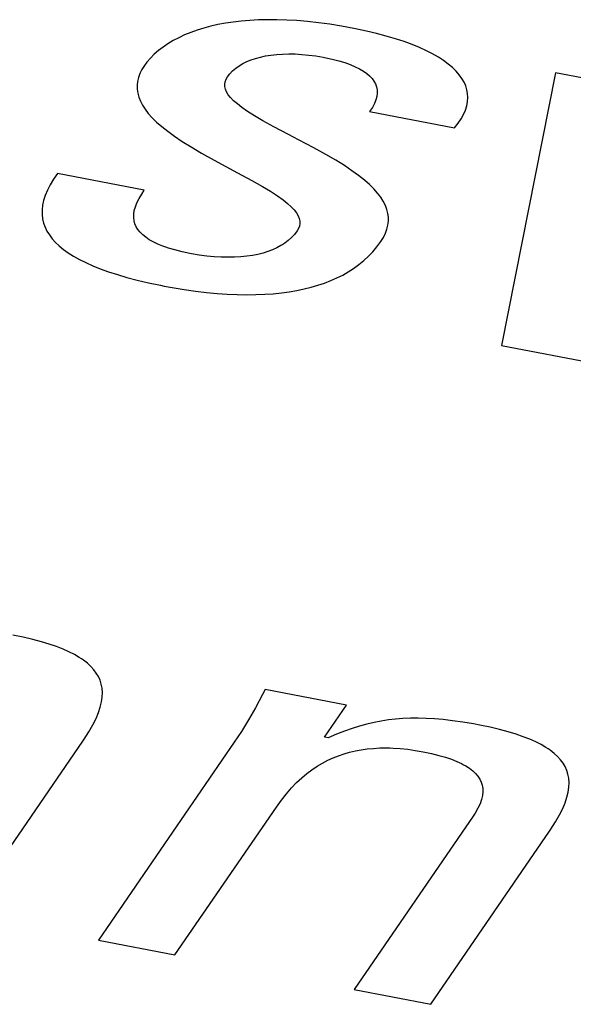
# Model space of a CAD drawing. Header units: millimetres. Extents: x -728 to -141, y -62 to 525.
# Tile 162 of 186: x -203 to -201.73, y 464.34 to 466.61. Entities that reach past the tile are written whole.
import ezdxf

# ---------------------------------------------------------------- set-up
doc = ezdxf.new("R2010")
doc.units = ezdxf.units.MM
doc.header["$LTSCALE"] = 23.1
doc.layers.add('R912005502_AM_0', color=7, linetype='CONTINUOUS')

msp = doc.modelspace()

# ---------------------------------------------------------------- linework, layer by layer
at = {"layer": 'R912005502_AM_0', "color": 7}
for p, q in [((-202.5472, 466.6006), (-202.5638, 466.5968)), ((-202.5299, 466.6038), (-202.5472, 466.6006)), ((-202.5119, 466.6065), (-202.5299, 466.6038)), ((-202.4933, 466.6087), (-202.5119, 466.6065)), ((-202.4739, 466.6104), (-202.4933, 466.6087)), ((-202.4538, 466.6114), (-202.4739, 466.6104)), ((-202.4329, 466.6119), (-202.4538, 466.6114)), ((-202.4112, 466.6118), (-202.4329, 466.6119)), ((-202.3886, 466.6111), (-202.4112, 466.6118)), ((-202.3652, 466.6097), (-202.3886, 466.6111)), ((-202.3408, 466.6076), (-202.3652, 466.6097)), ((-202.3155, 466.6048), (-202.3408, 466.6076)), ((-202.2892, 466.6013), (-202.3155, 466.6048)), ((-202.262, 466.597), (-202.2892, 466.6013)), ((-202.6241, 466.5767), (-202.6376, 466.5704)), ((-202.61, 466.5825), (-202.6241, 466.5767)), ((-202.5952, 466.5878), (-202.61, 466.5825)), ((-202.5798, 466.5925), (-202.5952, 466.5878)), ((-202.5638, 466.5968), (-202.5798, 466.5925)), ((-202.2336, 466.5918), (-202.262, 466.597)), ((-202.2295, 466.591), (-202.2336, 466.5918)), ((-202.2047, 466.5858), (-202.2295, 466.591)), ((-202.1811, 466.5802), (-202.2047, 466.5858)), ((-202.1587, 466.5743), (-202.1811, 466.5802)), ((-202.6626, 466.5565), (-202.674, 466.5488)), ((-202.6505, 466.5637), (-202.6626, 466.5565)), ((-202.6376, 466.5704), (-202.6505, 466.5637)), ((-202.1375, 466.568), (-202.1587, 466.5743)), ((-202.1177, 466.5614), (-202.1375, 466.568)), ((-202.0992, 466.5546), (-202.1177, 466.5614)), ((-202.0821, 466.5476), (-202.0992, 466.5546)), ((-202.6945, 466.5321), (-202.7033, 466.5233)), ((-202.6847, 466.5406), (-202.6945, 466.5321)), ((-202.674, 466.5488), (-202.6847, 466.5406)), ((-202.4374, 466.5283), (-202.4249, 466.5303)), ((-202.4249, 466.5303), (-202.4117, 466.5318)), ((-202.4117, 466.5318), (-202.398, 466.5327)), ((-202.398, 466.5327), (-202.3836, 466.5331)), ((-202.3836, 466.5331), (-202.3687, 466.5328)), ((-202.3687, 466.5328), (-202.3533, 466.5319)), ((-202.3533, 466.5319), (-202.3373, 466.5304)), ((-202.3373, 466.5304), (-202.321, 466.5282)), ((-202.0662, 466.5403), (-202.0821, 466.5476)), ((-202.0517, 466.5328), (-202.0662, 466.5403)), ((-202.0384, 466.5252), (-202.0517, 466.5328)), ((-202.7111, 466.5142), (-202.7168, 466.5066)), ((-202.7033, 466.5233), (-202.7111, 466.5142)), ((-202.4984, 466.5055), (-202.4899, 466.5105)), ((-202.4899, 466.5105), (-202.4807, 466.5151)), ((-202.4807, 466.5151), (-202.4709, 466.5191)), ((-202.4709, 466.5191), (-202.4604, 466.5227)), ((-202.4604, 466.5227), (-202.4492, 466.5257)), ((-202.4492, 466.5257), (-202.4374, 466.5283)), ((-202.321, 466.5282), (-202.3044, 466.5254)), ((-202.3044, 466.5254), (-202.3011, 466.5247)), ((-202.3011, 466.5247), (-202.284, 466.521)), ((-202.284, 466.521), (-202.2685, 466.517)), ((-202.2685, 466.517), (-202.2544, 466.5128)), ((-202.2544, 466.5128), (-202.2418, 466.5083)), ((-202.2418, 466.5083), (-202.2305, 466.5035)), ((-202.0264, 466.5175), (-202.0384, 466.5252)), ((-202.0156, 466.5096), (-202.0264, 466.5175)), ((-202.006, 466.5015), (-202.0156, 466.5096)), ((-202.7272, 466.4879), (-202.7306, 466.4788)), ((-202.7226, 466.4972), (-202.7272, 466.4879)), ((-202.7168, 466.5066), (-202.7226, 466.4972)), ((-202.5252, 466.48), (-202.5197, 466.4872)), ((-202.5197, 466.4872), (-202.5133, 466.4938)), ((-202.5133, 466.4938), (-202.5062, 466.4999)), ((-202.5062, 466.4999), (-202.4984, 466.5055)), ((-202.2305, 466.5035), (-202.2204, 466.4986)), ((-202.2204, 466.4986), (-202.2116, 466.4934)), ((-202.2116, 466.4934), (-202.2038, 466.488)), ((-202.2038, 466.488), (-202.1972, 466.4823)), ((-201.9976, 466.4933), (-202.006, 466.5015)), ((-201.9903, 466.485), (-201.9976, 466.4933)), ((-201.9842, 466.4766), (-201.9903, 466.485)), ((-201.7682, 466.4892), (-201.8928, 465.8602)), ((-201.5721, 466.4513), (-201.7682, 466.4892)), ((-202.7327, 466.4696), (-202.7337, 466.4606)), ((-202.7306, 466.4788), (-202.7327, 466.4696)), ((-202.5314, 466.4632), (-202.5305, 466.4688)), ((-202.5311, 466.4574), (-202.5314, 466.4632)), ((-202.5305, 466.4688), (-202.5284, 466.4744)), ((-202.5284, 466.4744), (-202.5252, 466.48)), ((-202.1972, 466.4823), (-202.1916, 466.4764)), ((-202.1916, 466.4764), (-202.1871, 466.4703)), ((-202.1871, 466.4703), (-202.1836, 466.4639)), ((-202.1836, 466.4639), (-202.1812, 466.4571)), ((-201.9792, 466.468), (-201.9842, 466.4766)), ((-201.9753, 466.4593), (-201.9792, 466.468)), ((-202.7337, 466.4606), (-202.7336, 466.4515)), ((-202.7336, 466.4515), (-202.7323, 466.4424)), ((-202.7323, 466.4424), (-202.7299, 466.4333)), ((-202.5298, 466.4515), (-202.5311, 466.4574)), ((-202.5272, 466.4453), (-202.5298, 466.4515)), ((-202.5233, 466.4389), (-202.5272, 466.4453)), ((-202.518, 466.4322), (-202.5233, 466.4389)), ((-202.1812, 466.4571), (-202.1798, 466.4501)), ((-202.1796, 466.4427), (-202.1805, 466.435)), ((-202.1798, 466.4501), (-202.1796, 466.4427)), ((-201.9725, 466.4504), (-201.9753, 466.4593)), ((-201.9709, 466.4414), (-201.9725, 466.4504)), ((-201.9704, 466.4322), (-201.9709, 466.4414)), ((-202.7299, 466.4333), (-202.7263, 466.4241)), ((-202.7263, 466.4241), (-202.7215, 466.4148)), ((-202.5111, 466.425), (-202.518, 466.4322)), ((-202.5025, 466.4174), (-202.5111, 466.425)), ((-202.4918, 466.4091), (-202.5025, 466.4174)), ((-202.1861, 466.4183), (-202.1909, 466.4093)), ((-202.1826, 466.4269), (-202.1861, 466.4183)), ((-202.1805, 466.435), (-202.1826, 466.4269)), ((-201.9729, 466.4132), (-201.971, 466.4228)), ((-201.971, 466.4228), (-201.9704, 466.4322)), ((-202.7215, 466.4148), (-202.7154, 466.4053)), ((-202.7154, 466.4053), (-202.708, 466.3957)), ((-202.708, 466.3957), (-202.6992, 466.3858)), ((-202.4788, 466.4001), (-202.4918, 466.4091)), ((-202.4629, 466.3901), (-202.4788, 466.4001)), ((-202.1909, 466.4093), (-202.1971, 466.3999)), ((-202.1971, 466.3999), (-202.0011, 466.3621)), ((-201.9858, 466.3832), (-201.9802, 466.3934)), ((-201.9802, 466.3934), (-201.9759, 466.4034)), ((-201.9759, 466.4034), (-201.9729, 466.4132)), ((-202.6992, 466.3858), (-202.6889, 466.3757)), ((-202.6889, 466.3757), (-202.677, 466.3652)), ((-202.4433, 466.3786), (-202.4629, 466.3901)), ((-202.4186, 466.365), (-202.4433, 466.3786)), ((-202.0011, 466.3621), (-201.9927, 466.3728)), ((-201.9927, 466.3728), (-201.9858, 466.3832)), ((-202.677, 466.3652), (-202.6633, 466.3544)), ((-202.6633, 466.3544), (-202.6476, 466.343)), ((-202.3845, 466.347), (-202.4186, 466.365)), ((-202.6476, 466.343), (-202.6297, 466.3311)), ((-202.6297, 466.3311), (-202.6091, 466.3182)), ((-202.3611, 466.3348), (-202.3845, 466.347)), ((-202.3261, 466.3162), (-202.3611, 466.3348)), ((-202.6091, 466.3182), (-202.585, 466.3041)), ((-202.585, 466.3041), (-202.5562, 466.2881)), ((-202.2986, 466.3011), (-202.3261, 466.3162)), ((-202.5562, 466.2881), (-202.5018, 466.2589)), ((-202.2754, 466.2876), (-202.2986, 466.3011)), ((-202.2554, 466.2752), (-202.2754, 466.2876)), ((-202.5018, 466.2589), (-202.469, 466.2411)), ((-202.2379, 466.2635), (-202.2554, 466.2752)), ((-202.2226, 466.2525), (-202.2379, 466.2635)), ((-202.9269, 466.2436), (-202.9347, 466.2307)), ((-202.9175, 466.2569), (-202.9269, 466.2436)), ((-202.7172, 466.2183), (-202.9175, 466.2569)), ((-202.469, 466.2411), (-202.4448, 466.2274)), ((-202.2092, 466.2418), (-202.2226, 466.2525)), ((-202.1976, 466.2315), (-202.2092, 466.2418)), ((-202.941, 466.2183), (-202.9459, 466.2064)), ((-202.9347, 466.2307), (-202.941, 466.2183)), ((-202.723, 466.2096), (-202.7172, 466.2183)), ((-202.4448, 466.2274), (-202.4256, 466.2159)), ((-202.4256, 466.2159), (-202.4099, 466.2057)), ((-202.1875, 466.2215), (-202.1976, 466.2315)), ((-202.1788, 466.2117), (-202.1875, 466.2215)), ((-202.1716, 466.2022), (-202.1788, 466.2117)), ((-202.9496, 466.1948), (-202.9519, 466.1837)), ((-202.9459, 466.2064), (-202.9496, 466.1948)), ((-202.7379, 466.1802), (-202.7342, 466.1894)), ((-202.7342, 466.1894), (-202.7293, 466.1992)), ((-202.7293, 466.1992), (-202.723, 466.2096)), ((-202.4099, 466.2057), (-202.3971, 466.1965)), ((-202.3971, 466.1965), (-202.3865, 466.1881)), ((-202.1656, 466.1928), (-202.1716, 466.2022)), ((-202.1609, 466.1835), (-202.1656, 466.1928)), ((-202.9519, 466.1837), (-202.9531, 466.173)), ((-202.9531, 466.173), (-202.953, 466.1626)), ((-202.7415, 466.1632), (-202.7403, 466.1715)), ((-202.7403, 466.1715), (-202.7379, 466.1802)), ((-202.3865, 466.1881), (-202.378, 466.1803)), ((-202.378, 466.1803), (-202.3712, 466.173)), ((-202.3712, 466.173), (-202.366, 466.1661)), ((-202.366, 466.1661), (-202.3622, 466.1596)), ((-202.1574, 466.1742), (-202.1609, 466.1835)), ((-202.1551, 466.1651), (-202.1574, 466.1742)), ((-202.953, 466.1626), (-202.9519, 466.1526)), ((-202.9519, 466.1526), (-202.9496, 466.1428)), ((-202.7417, 466.1554), (-202.7415, 466.1632)), ((-202.7408, 466.1479), (-202.7417, 466.1554)), ((-202.7388, 466.1408), (-202.7408, 466.1479)), ((-202.3622, 466.1596), (-202.3596, 466.1534)), ((-202.3596, 466.1534), (-202.3583, 466.1473)), ((-202.3583, 466.1473), (-202.3581, 466.1415)), ((-202.1539, 466.156), (-202.1551, 466.1651)), ((-202.1549, 466.1376), (-202.1538, 466.1468)), ((-202.1538, 466.1468), (-202.1539, 466.156)), ((-202.9496, 466.1428), (-202.9463, 466.1334)), ((-202.9463, 466.1334), (-202.9419, 466.1242)), ((-202.9419, 466.1242), (-202.9364, 466.1153)), ((-202.7358, 466.134), (-202.7388, 466.1408)), ((-202.7319, 466.1276), (-202.7358, 466.134)), ((-202.7269, 466.1214), (-202.7319, 466.1276)), ((-202.7209, 466.1155), (-202.7269, 466.1214)), ((-202.3644, 466.1244), (-202.3705, 466.1164)), ((-202.3611, 466.1301), (-202.3644, 466.1244)), ((-202.3591, 466.1357), (-202.3611, 466.1301)), ((-202.3581, 466.1415), (-202.3591, 466.1357)), ((-202.1606, 466.1191), (-202.1572, 466.1284)), ((-202.1572, 466.1284), (-202.1549, 466.1376)), ((-202.9364, 466.1153), (-202.9298, 466.1066)), ((-202.9298, 466.1066), (-202.9222, 466.0981)), ((-202.9222, 466.0981), (-202.9135, 466.0899)), ((-202.7139, 466.1098), (-202.7209, 466.1155)), ((-202.7058, 466.1043), (-202.7139, 466.1098)), ((-202.6965, 466.0991), (-202.7058, 466.1043)), ((-202.6861, 466.0941), (-202.6965, 466.0991)), ((-202.3849, 466.1023), (-202.393, 466.0961)), ((-202.3773, 466.109), (-202.3849, 466.1023)), ((-202.3705, 466.1164), (-202.3773, 466.109)), ((-202.1802, 466.0879), (-202.1713, 466.1001)), ((-202.1713, 466.1001), (-202.1653, 466.1097)), ((-202.1653, 466.1097), (-202.1606, 466.1191)), ((-202.9135, 466.0899), (-202.9037, 466.0818)), ((-202.9037, 466.0818), (-202.8927, 466.0739)), ((-202.6743, 466.0893), (-202.6861, 466.0941)), ((-202.6679, 466.087), (-202.6743, 466.0893)), ((-202.6611, 466.0848), (-202.6679, 466.087)), ((-202.6464, 466.0805), (-202.6611, 466.0848)), ((-202.6302, 466.0764), (-202.6464, 466.0805)), ((-202.6123, 466.0726), (-202.6302, 466.0764)), ((-202.432, 466.0769), (-202.4432, 466.0734)), ((-202.4213, 466.0809), (-202.432, 466.0769)), ((-202.4113, 466.0854), (-202.4213, 466.0809)), ((-202.4019, 466.0905), (-202.4113, 466.0854)), ((-202.3974, 466.0932), (-202.4019, 466.0905)), ((-202.393, 466.0961), (-202.3974, 466.0932)), ((-202.2, 466.0659), (-202.1898, 466.0765)), ((-202.1898, 466.0765), (-202.1802, 466.0879)), ((-202.8927, 466.0739), (-202.8805, 466.0663)), ((-202.8805, 466.0663), (-202.8671, 466.0587)), ((-202.8671, 466.0587), (-202.8524, 466.0514)), ((-202.6085, 466.0719), (-202.6123, 466.0726)), ((-202.5905, 466.0689), (-202.6085, 466.0719)), ((-202.5731, 466.0666), (-202.5905, 466.0689)), ((-202.5561, 466.065), (-202.5731, 466.0666)), ((-202.5398, 466.064), (-202.5561, 466.065)), ((-202.524, 466.0636), (-202.5398, 466.064)), ((-202.509, 466.0639), (-202.524, 466.0636)), ((-202.4945, 466.0647), (-202.509, 466.0639)), ((-202.4807, 466.0661), (-202.4945, 466.0647)), ((-202.4676, 466.068), (-202.4807, 466.0661)), ((-202.4551, 466.0704), (-202.4676, 466.068)), ((-202.4432, 466.0734), (-202.4551, 466.0704)), ((-202.2221, 466.0467), (-202.2108, 466.0559)), ((-202.2108, 466.0559), (-202.2, 466.0659)), ((-202.8524, 466.0514), (-202.8364, 466.0442)), ((-202.8364, 466.0442), (-202.8189, 466.0372)), ((-202.8189, 466.0372), (-202.7999, 466.0304)), ((-202.7999, 466.0304), (-202.7794, 466.0237)), ((-202.2593, 466.0228), (-202.2464, 466.0302)), ((-202.2464, 466.0302), (-202.234, 466.0381)), ((-202.234, 466.0381), (-202.2221, 466.0467)), ((-202.7794, 466.0237), (-202.7573, 466.0173)), ((-202.7573, 466.0173), (-202.7334, 466.011)), ((-202.7334, 466.011), (-202.7077, 466.005)), ((-202.3013, 466.0043), (-202.2868, 466.0099)), ((-202.2868, 466.0099), (-202.2728, 466.0161)), ((-202.2728, 466.0161), (-202.2593, 466.0228)), ((-202.7077, 466.005), (-202.6801, 465.9991)), ((-202.6801, 465.9991), (-202.6713, 465.9974)), ((-202.6713, 465.9974), (-202.6529, 465.994)), ((-202.6529, 465.994), (-202.6256, 465.9895)), ((-202.6256, 465.9895), (-202.5993, 465.9857)), ((-202.5993, 465.9857), (-202.5738, 465.9826)), ((-202.3826, 465.9841), (-202.3651, 465.9871)), ((-202.3651, 465.9871), (-202.3483, 465.9906)), ((-202.3483, 465.9906), (-202.3321, 465.9946)), ((-202.3321, 465.9946), (-202.3164, 465.9992)), ((-202.3164, 465.9992), (-202.3013, 466.0043)), ((-202.5738, 465.9826), (-202.5492, 465.9803)), ((-202.5492, 465.9803), (-202.5256, 465.9787)), ((-202.5256, 465.9787), (-202.5027, 465.9777)), ((-202.5027, 465.9777), (-202.4808, 465.9773)), ((-202.4808, 465.9773), (-202.4596, 465.9775)), ((-202.4596, 465.9775), (-202.4393, 465.9783)), ((-202.4393, 465.9783), (-202.4197, 465.9797)), ((-202.4197, 465.9797), (-202.4008, 465.9816)), ((-202.4008, 465.9816), (-202.3826, 465.9841)), ((-201.8928, 465.8602), (-201.6557, 465.8145)), ((-202.9966, 465.187), (-203.0204, 465.1919)), ((-202.9747, 465.1819), (-202.9966, 465.187)), ((-202.9547, 465.1765), (-202.9747, 465.1819)), ((-202.9365, 465.171), (-202.9547, 465.1765)), ((-202.9199, 465.1653), (-202.9365, 465.171)), ((-202.9048, 465.1594), (-202.9199, 465.1653)), ((-202.8911, 465.1533), (-202.9048, 465.1594)), ((-202.8786, 465.147), (-202.8911, 465.1533)), ((-202.8674, 465.1405), (-202.8786, 465.147)), ((-202.8623, 465.1371), (-202.8674, 465.1405)), ((-202.8574, 465.1337), (-202.8623, 465.1371)), ((-202.8485, 465.1268), (-202.8574, 465.1337)), ((-202.8407, 465.1195), (-202.8485, 465.1268)), ((-202.8338, 465.112), (-202.8407, 465.1195)), ((-202.828, 465.1042), (-202.8338, 465.112)), ((-202.8232, 465.0961), (-202.828, 465.1042)), ((-202.8194, 465.0876), (-202.8232, 465.0961)), ((-202.8166, 465.0786), (-202.8194, 465.0876)), ((-202.8148, 465.0692), (-202.8166, 465.0786)), ((-202.814, 465.0593), (-202.8148, 465.0692)), ((-202.8144, 465.0488), (-202.814, 465.0593)), ((-202.4442, 465.0545), (-202.4604, 465.0242)), ((-202.438, 465.0666), (-202.4442, 465.0545)), ((-202.2504, 465.0304), (-202.438, 465.0666)), ((-202.8188, 465.0257), (-202.816, 465.0376)), ((-202.816, 465.0376), (-202.8144, 465.0488)), ((-202.3014, 464.9562), (-202.2504, 465.0304)), ((-202.8287, 464.9994), (-202.823, 465.013)), ((-202.823, 465.013), (-202.8188, 465.0257)), ((-202.4604, 465.0242), (-202.4766, 464.996)), ((-202.845, 464.9688), (-202.836, 464.9847)), ((-202.836, 464.9847), (-202.8287, 464.9994)), ((-202.4766, 464.996), (-202.493, 464.9696)), ((-202.2034, 464.9865), (-202.2203, 464.9819)), ((-202.1868, 464.9904), (-202.2034, 464.9865)), ((-202.1703, 464.9936), (-202.1868, 464.9904)), ((-202.1538, 464.9962), (-202.1703, 464.9936)), ((-202.1371, 464.9981), (-202.1538, 464.9962)), ((-202.1202, 464.9994), (-202.1371, 464.9981)), ((-202.103, 465.0002), (-202.1202, 464.9994)), ((-202.0853, 465.0003), (-202.103, 465.0002)), ((-202.0669, 464.9998), (-202.0853, 465.0003)), ((-202.0477, 464.9987), (-202.0669, 464.9998)), ((-202.0274, 464.9969), (-202.0477, 464.9987)), ((-202.0057, 464.9944), (-202.0274, 464.9969)), ((-201.9824, 464.991), (-202.0057, 464.9944)), ((-201.9571, 464.9868), (-201.9824, 464.991)), ((-201.9431, 464.9841), (-201.9571, 464.9868)), ((-202.8561, 464.9515), (-202.845, 464.9688)), ((-202.493, 464.9696), (-202.5095, 464.9446)), ((-202.2736, 464.963), (-202.2928, 464.9546)), ((-202.2552, 464.9702), (-202.2736, 464.963)), ((-202.2375, 464.9765), (-202.2552, 464.9702)), ((-202.2203, 464.9819), (-202.2375, 464.9765)), ((-201.9192, 464.9792), (-201.9431, 464.9841)), ((-201.8974, 464.9741), (-201.9192, 464.9792)), ((-201.8774, 464.9688), (-201.8974, 464.9741)), ((-201.8592, 464.9632), (-201.8774, 464.9688)), ((-201.8426, 464.9575), (-201.8592, 464.9632)), ((-203.1334, 464.5477), (-202.8589, 464.9474)), ((-202.8589, 464.9474), (-202.8561, 464.9515)), ((-202.5095, 464.9446), (-202.8232, 464.4879)), ((-202.2928, 464.9546), (-202.3014, 464.9562)), ((-201.8275, 464.9516), (-201.8426, 464.9575)), ((-201.8137, 464.9455), (-201.8275, 464.9516)), ((-201.8013, 464.9392), (-201.8137, 464.9455)), ((-202.269, 464.9136), (-202.2563, 464.918)), ((-202.2563, 464.918), (-202.2433, 464.9217)), ((-202.2433, 464.9217), (-202.2301, 464.9248)), ((-202.2301, 464.9248), (-202.2165, 464.9273)), ((-202.2165, 464.9273), (-202.2027, 464.9292)), ((-202.2027, 464.9292), (-202.1884, 464.9306)), ((-202.1884, 464.9306), (-202.1737, 464.9314)), ((-202.1737, 464.9314), (-202.1584, 464.9316)), ((-202.1584, 464.9316), (-202.1506, 464.9314)), ((-202.1506, 464.9314), (-202.1427, 464.9311)), ((-202.1427, 464.9311), (-202.1263, 464.93)), ((-202.1263, 464.93), (-202.1093, 464.9283)), ((-202.1093, 464.9283), (-202.0917, 464.9258)), ((-202.0917, 464.9258), (-202.0733, 464.9226)), ((-202.0733, 464.9226), (-202.0545, 464.9186)), ((-202.0545, 464.9186), (-202.0376, 464.9144)), ((-201.7901, 464.9327), (-201.8013, 464.9392)), ((-201.785, 464.9294), (-201.7901, 464.9327)), ((-201.7801, 464.926), (-201.785, 464.9294)), ((-201.7712, 464.919), (-201.7801, 464.926)), ((-201.7634, 464.9118), (-201.7712, 464.919)), ((-202.3183, 464.8893), (-202.3062, 464.8965)), ((-202.3062, 464.8965), (-202.294, 464.903)), ((-202.294, 464.903), (-202.2816, 464.9086)), ((-202.2816, 464.9086), (-202.269, 464.9136)), ((-202.0376, 464.9144), (-202.0223, 464.91)), ((-202.0223, 464.91), (-202.0085, 464.9054)), ((-202.0085, 464.9054), (-201.9961, 464.9005)), ((-201.9961, 464.9005), (-201.9851, 464.8954)), ((-201.9851, 464.8954), (-201.9801, 464.8928)), ((-201.7566, 464.9043), (-201.7634, 464.9118)), ((-201.7508, 464.8965), (-201.7566, 464.9043)), ((-201.7459, 464.8883), (-201.7508, 464.8965)), ((-202.354, 464.8624), (-202.3422, 464.8723)), ((-202.3422, 464.8723), (-202.3303, 464.8813)), ((-202.3303, 464.8813), (-202.3183, 464.8893)), ((-201.9801, 464.8928), (-201.9753, 464.8901)), ((-201.9753, 464.8901), (-201.9667, 464.8845)), ((-201.9667, 464.8845), (-201.9592, 464.8787)), ((-201.9592, 464.8787), (-201.9528, 464.8727)), ((-201.9528, 464.8727), (-201.9474, 464.8664)), ((-201.7421, 464.8798), (-201.7459, 464.8883)), ((-201.7393, 464.8709), (-201.7421, 464.8798)), ((-202.3774, 464.8393), (-202.3657, 464.8514)), ((-202.3657, 464.8514), (-202.354, 464.8624)), ((-201.9474, 464.8664), (-201.9431, 464.8598)), ((-201.9431, 464.8598), (-201.9397, 464.8529)), ((-201.9397, 464.8529), (-201.9374, 464.8457)), ((-201.7375, 464.8614), (-201.7393, 464.8709)), ((-201.7368, 464.8515), (-201.7375, 464.8614)), ((-201.7372, 464.841), (-201.7368, 464.8515)), ((-202.4007, 464.8109), (-202.389, 464.8258)), ((-202.389, 464.8258), (-202.3774, 464.8393)), ((-201.9374, 464.8457), (-201.9361, 464.838)), ((-201.9358, 464.8299), (-201.9367, 464.8214)), ((-201.9361, 464.838), (-201.9358, 464.8299)), ((-201.7416, 464.8179), (-201.7387, 464.8298)), ((-201.7387, 464.8298), (-201.7372, 464.841)), ((-202.412, 464.7952), (-202.4007, 464.8109)), ((-201.9389, 464.8122), (-201.9423, 464.8026)), ((-201.9367, 464.8214), (-201.9389, 464.8122)), ((-201.7514, 464.7916), (-201.7457, 464.8052)), ((-201.7457, 464.8052), (-201.7416, 464.8179)), ((-202.6465, 464.4538), (-202.412, 464.7952)), ((-201.9534, 464.7812), (-201.9583, 464.7737)), ((-201.9471, 464.7922), (-201.9534, 464.7812)), ((-201.9423, 464.8026), (-201.9471, 464.7922)), ((-201.7587, 464.7769), (-201.7514, 464.7916)), ((-201.9583, 464.7737), (-202.2328, 464.374)), ((-201.7789, 464.7437), (-201.7678, 464.761)), ((-201.7678, 464.761), (-201.7587, 464.7769)), ((-202.0562, 464.3399), (-201.7817, 464.7396)), ((-201.7817, 464.7396), (-201.7789, 464.7437)), ((-202.8232, 464.4879), (-202.6465, 464.4538)), ((-202.2328, 464.374), (-202.0562, 464.3399))]:
    msp.add_line(p, q, dxfattribs=at)

doc.saveas('drawing.dxf')
